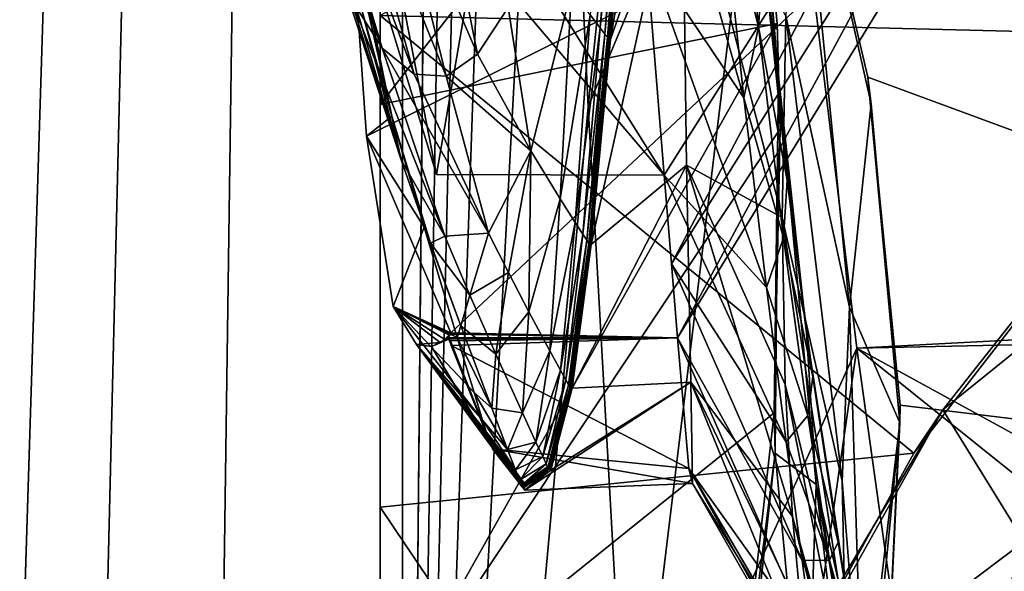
# Model space of a CAD drawing. Header units: metres. Extents: x 0 to 1004, y -708 to 0.
# Tile 6 of 98: x 35 to 79, y -567 to -542. Entities that reach past the tile are written whole.
import ezdxf

# ---------------------------------------------------------------- set-up
doc = ezdxf.new("R2010")
doc.units = ezdxf.units.M

msp = doc.modelspace()

# ---------------------------------------------------------------- linework, layer by layer
at = {"layer": 'top01'}
for points in [[(4.296307, -31.426254, 2063.059814), (32.904003, -648.417358, 2063.059814), (51.296307, -64.566307, 2063.059814)], [(51.296307, -64.566307, 163.059692), (32.904003, -648.417358, 163.059692), (4.296307, -31.426254, 163.059692)], [(51.296307, -64.566307, 2063.059814), (32.904003, -648.417358, 2063.059814), (37.296307, -644.025024, 2063.059814)], [(51.296307, -64.566307, 163.059692), (37.296307, -644.025024, 163.059692), (32.904003, -648.417358, 163.059692)], [(37.296307, -644.025024, 2063.059814), (43.296307, -642.417358, 2063.059814), (51.296307, -64.566307, 2063.059814)], [(43.296307, -642.417358, 163.059692), (37.296307, -644.025024, 163.059692), (51.296307, -64.566307, 163.059692)], [(43.296307, -642.417358, 2063.059814), (51.296307, -642.417358, 2063.059814), (51.296307, -64.566307, 2063.059814)], [(51.296307, -642.417358, 163.059692), (43.296307, -642.417358, 163.059692), (51.296307, -64.566307, 163.059692)], [(51.296307, -642.417358, 2063.059814), (51.296307, -344.212433, 2037.928223), (51.296307, -64.566307, 2063.059814)], [(51.296307, -64.566307, 163.059692), (51.296307, -344.179352, 179.059677), (51.296307, -642.417358, 163.059692)], [(51.296307, -344.179352, 179.059677), (51.29631, -368.229248, 179.983154), (51.296307, -642.417358, 163.059692)], [(51.296307, -642.417358, 2063.059814), (51.296307, -379.358856, 2036.812866), (51.296307, -344.212433, 2037.928223)], [(51.296307, -642.417358, 163.059692), (51.29631, -368.229248, 179.983154), (51.29631, -392.138245, 182.753937)], [(51.296307, -414.289124, 2033.451294), (51.296307, -379.358856, 2036.812866), (51.296307, -642.417358, 2063.059814)], [(51.29631, -392.138245, 182.753937), (51.296322, -415.760559, 187.369766), (51.296307, -642.417358, 163.059692)], [(51.296307, -448.790466, 2027.884521), (51.296307, -414.289124, 2033.451294), (51.296307, -545.708618, 2038.852905)], [(51.296307, -545.708618, 2038.852905), (51.296307, -414.289124, 2033.451294), (51.296307, -642.417358, 2063.059814)], [(51.296322, -415.760559, 187.369766), (51.296322, -438.949615, 193.818451), (51.296307, -642.417358, 163.059692)], [(51.296307, -642.417358, 163.059692), (51.296322, -438.949615, 193.818451), (51.296299, -461.559418, 202.071503)], [(51.296307, -518.559814, 2030.984619), (51.296307, -448.790466, 2027.884521), (51.296307, -545.708618, 2038.852905)], [(51.296299, -461.559418, 202.071503), (51.296318, -483.448181, 212.081375), (51.296307, -642.417358, 163.059692)], [(51.296318, -483.448181, 212.081375), (51.296307, -504.481445, 223.782303), (51.296307, -642.417358, 163.059692)], [(51.296307, -642.417358, 163.059692), (51.296307, -504.481445, 223.782303), (51.296509, -563.655579, 230.48558)], [(51.296307, -504.481445, 223.782303), (51.296307, -541.746399, 234.532043), (51.296509, -563.655579, 230.48558)], [(53.811226, -548.833557, 1607.205688), (44.18996, -517.303955, 1607.45752), (46.453907, -511.074615, 1659.758545)], [(55.526756, -538.903748, 1709.410889), (53.811226, -548.833557, 1607.205688), (46.453907, -511.074615, 1659.758545)], [(44.18996, -517.303955, 1607.45752), (63.969624, -548.849609, 1606.939331), (78.483421, -525.851563, 1606.55957)], [(44.18996, -517.303955, 1607.45752), (53.811226, -548.833557, 1607.205688), (63.969624, -548.849609, 1606.939331)], [(67.37674, -525.051025, 2030.19043), (51.296307, -518.559814, 2030.984619), (51.296307, -545.708618, 2038.852905)], [(64.770073, -533.586365, 788.155823), (64.713913, -524.237549, 716.686584), (61.564667, -542.806213, 870.966614)], [(61.564667, -542.806213, 870.966614), (64.713913, -524.237549, 716.686584), (62.520988, -530.93457, 766.780884)], [(46.292065, -530.180115, 1192.165771), (51.395676, -543.192322, 1137.075684), (45.231186, -525.318726, 1141.97522)], [(45.231186, -525.318726, 1141.97522), (51.395676, -543.192322, 1137.075684), (47.424397, -529.886841, 1089.044556)], [(69.004654, -542.102051, 2034.781128), (67.37674, -525.051025, 2030.19043), (51.296307, -545.708618, 2038.852905)], [(67.508224, -527.541077, 2014.056641), (67.37674, -525.051025, 2030.19043), (69.06105, -544.441223, 2014.056641)], [(67.37674, -525.051025, 2030.19043), (69.004654, -542.102051, 2034.781128), (69.06105, -544.441223, 2014.056641)], [(63.969624, -548.849609, 1606.939331), (64.288986, -552.802551, 1556.095215), (78.483421, -525.851563, 1606.55957)], [(64.288986, -552.802551, 1556.095215), (78.6922, -529.898682, 1562.10791), (78.483421, -525.851563, 1606.55957)], [(77.688606, -526.524475, 241.4319), (89.512543, -542.684937, 241.204956), (51.296307, -541.746399, 234.532043)], [(63.164619, -538.933899, 1709.092896), (62.128532, -526.393066, 1811.041748), (67.523003, -545.407593, 1762.054321)], [(62.128532, -526.393066, 1811.041748), (66.444786, -535.361755, 1846.25), (67.523003, -545.407593, 1762.054321)], [(77.688606, -526.524475, 241.4319), (103.116455, -526.746643, 245.932571), (89.512543, -542.684937, 241.204956)], [(67.508224, -527.541077, 2014.056641), (69.06105, -544.441223, 2014.056641), (68.394798, -538.993896, 1930.217896)], [(46.230133, -527.811218, 1346.460327), (50.431881, -541.277954, 1396.383423), (52.238365, -548.179382, 1291.905762)], [(47.36042, -533.252258, 1294.358276), (46.230133, -527.811218, 1346.460327), (52.238365, -548.179382, 1291.905762)], [(46.292065, -530.180115, 1192.165771), (49.986713, -540.948669, 1189.637817), (51.395676, -543.192322, 1137.075684)], [(51.395676, -543.192322, 1137.075684), (52.824394, -544.360596, 1084.415649), (47.424397, -529.886841, 1089.044556)], [(47.424397, -529.886841, 1089.044556), (52.824394, -544.360596, 1084.415649), (49.633347, -532.985718, 1035.927734)], [(64.288986, -552.802551, 1556.095215), (64.557434, -556.107483, 1505.210205), (78.6922, -529.898682, 1562.10791)], [(64.557434, -556.107483, 1505.210205), (78.530624, -533.296875, 1517.080933), (78.6922, -529.898682, 1562.10791)], [(69.684219, -530.172241, 662.788147), (131.361862, -565.961853, 661.173096), (167.225922, -530.413025, 660.234009)], [(69.684219, -530.172241, 662.788147), (73.040527, -544.482178, 662.700317), (131.361862, -565.961853, 661.173096)], [(73.040527, -544.482178, 662.700317), (69.684219, -530.172241, 662.788147), (73.188934, -545.676819, 664.052795)], [(73.188934, -545.676819, 664.052795), (69.684219, -530.172241, 662.788147), (69.931358, -531.218628, 664.052795)], [(61.104012, -542.287415, 871.061035), (62.04171, -530.392334, 766.981934), (60.670521, -541.717468, 871.38855)], [(62.04171, -530.392334, 766.981934), (61.104012, -542.287415, 871.061035), (62.273872, -530.674194, 766.819031)], [(62.273872, -530.674194, 766.819031), (61.104012, -542.287415, 871.061035), (61.325157, -542.571106, 870.897461)], [(62.273872, -530.674194, 766.819031), (61.325157, -542.571106, 870.897461), (62.392147, -530.814453, 766.737671)], [(61.325157, -542.571106, 870.897461), (61.436821, -542.712646, 870.815735), (62.392147, -530.814453, 766.737671)], [(62.392147, -530.814453, 766.737671), (61.436821, -542.712646, 870.815735), (62.451832, -530.88446, 766.697021)], [(61.436821, -542.712646, 870.815735), (61.492931, -542.783325, 870.774902), (62.451832, -530.88446, 766.697021)], [(62.451832, -530.88446, 766.697021), (61.492931, -542.783325, 870.774902), (62.481808, -530.919373, 766.676697)], [(62.481808, -530.919373, 766.676697), (61.492931, -542.783325, 870.774902), (61.521011, -542.818726, 870.754517)], [(62.481808, -530.919373, 766.676697), (61.521011, -542.818726, 870.754517), (62.496811, -530.93689, 766.666565)], [(62.496811, -530.93689, 766.666565), (61.521011, -542.818726, 870.754517), (61.558666, -542.756348, 870.762512)], [(62.49934, -530.90918, 766.645142), (62.502499, -530.906616, 766.651245), (61.522686, -542.763977, 870.711487)], [(62.502499, -530.906616, 766.651245), (61.529472, -542.758789, 870.723755), (61.522686, -542.763977, 870.711487)], [(62.49934, -530.90918, 766.645142), (61.522686, -542.763977, 870.711487), (61.540878, -542.759094, 870.716003)], [(62.507595, -530.904968, 766.658386), (61.540142, -542.755371, 870.737976), (61.529472, -542.758789, 870.723755)], [(61.529472, -542.758789, 870.723755), (62.502499, -530.906616, 766.651245), (62.507595, -530.904968, 766.658386)], [(62.512817, -530.903381, 766.665527), (61.540142, -542.755371, 870.737976), (62.507595, -530.904968, 766.658386)], [(61.551056, -542.752075, 870.752258), (61.540142, -542.755371, 870.737976), (62.512817, -530.903381, 766.665527)], [(61.540878, -542.759094, 870.716003), (61.555317, -542.760986, 870.716492), (62.508652, -530.906677, 766.6474)], [(62.508652, -530.906677, 766.6474), (62.49934, -530.90918, 766.645142), (61.540878, -542.759094, 870.716003)], [(61.556736, -542.750671, 870.75946), (61.551056, -542.752075, 870.752258), (62.515541, -530.90271, 766.669128)], [(62.515541, -530.90271, 766.669128), (61.551056, -542.752075, 870.752258), (62.512817, -530.903381, 766.665527)], [(61.555317, -542.760986, 870.716492), (62.516109, -530.907593, 766.647644), (62.508652, -530.906677, 766.6474)], [(61.555317, -542.760986, 870.716492), (61.564667, -542.806213, 870.966614), (62.516109, -530.907593, 766.647644)], [(61.556736, -542.750671, 870.75946), (62.516762, -530.902039, 766.670715), (61.559277, -542.749329, 870.762695)], [(62.516762, -530.902039, 766.670715), (61.556736, -542.750671, 870.75946), (62.515541, -530.90271, 766.669128)], [(62.516415, -530.905518, 766.670593), (61.558666, -542.756348, 870.762512), (61.558937, -542.754578, 870.762634)], [(62.496811, -530.93689, 766.666565), (61.558666, -542.756348, 870.762512), (62.516415, -530.905518, 766.670593)], [(62.51656, -530.904663, 766.670654), (62.516415, -530.905518, 766.670593), (61.558937, -542.754578, 870.762634)], [(61.558937, -542.754578, 870.762634), (61.559395, -542.75293, 870.762878), (62.51656, -530.904663, 766.670654)], [(61.559277, -542.749329, 870.762695), (62.516762, -530.902039, 766.670715), (62.516911, -530.902405, 766.670837)], [(62.516911, -530.902405, 766.670837), (61.559582, -542.750061, 870.762939), (61.559277, -542.749329, 870.762695)], [(61.559395, -542.75293, 870.762878), (62.5168, -530.903809, 766.670776), (62.51656, -530.904663, 766.670654)], [(61.559395, -542.75293, 870.762878), (61.559605, -542.752075, 870.762939), (62.5168, -530.903809, 766.670776)], [(62.516956, -530.902893, 766.670837), (61.559582, -542.750061, 870.762939), (62.516911, -530.902405, 766.670837)], [(62.516956, -530.902893, 766.670837), (61.559681, -542.751038, 870.763), (61.559582, -542.750061, 870.762939)], [(61.559605, -542.752075, 870.762939), (62.516911, -530.903381, 766.670837), (62.5168, -530.903809, 766.670776)], [(62.516911, -530.903381, 766.670837), (61.559605, -542.752075, 870.762939), (61.559681, -542.751038, 870.763)], [(62.516911, -530.903381, 766.670837), (61.559681, -542.751038, 870.763), (62.516956, -530.902893, 766.670837)], [(61.564667, -542.806213, 870.966614), (62.520988, -530.93457, 766.780884), (62.516109, -530.907593, 766.647644)], [(68.164398, -542.252747, 1846.217285), (66.444786, -535.361755, 1846.25), (67.07782, -531.384094, 1930.239868)], [(68.394798, -538.993896, 1930.217896), (68.164398, -542.252747, 1846.217285), (67.07782, -531.384094, 1930.239868)], [(69.931358, -531.218628, 664.052795), (69.385818, -541.754639, 748.233459), (72.228607, -554.736511, 748.230103)], [(73.188934, -545.676819, 664.052795), (69.931358, -531.218628, 664.052795), (72.228607, -554.736511, 748.230103)], [(49.986713, -540.948669, 1189.637817), (47.36042, -533.252258, 1294.358276), (52.238365, -548.179382, 1291.905762)], [(52.824394, -544.360596, 1084.415649), (54.247845, -544.450256, 1031.685181), (49.633347, -532.985718, 1035.927734)], [(49.633347, -532.985718, 1035.927734), (54.247845, -544.450256, 1031.685181), (51.808716, -534.609253, 982.672607)], [(50.696754, -547.123962, 1498.722168), (50.007671, -537.337158, 1499.960938), (78.530624, -533.296875, 1517.080933)], [(50.696754, -547.123962, 1498.722168), (78.530624, -533.296875, 1517.080933), (54.458176, -555.882141, 1499.418823)], [(54.458176, -555.882141, 1499.418823), (78.530624, -533.296875, 1517.080933), (64.557434, -556.107483, 1505.210205)], [(64.958168, -548.415039, 931.267273), (64.770073, -533.586365, 788.155823), (60.716156, -551.948853, 975.428162)], [(60.716156, -551.948853, 975.428162), (64.770073, -533.586365, 788.155823), (61.564667, -542.806213, 870.966614)], [(69.385818, -541.754639, 748.233459), (64.770073, -533.586365, 788.155823), (69.229057, -550.748108, 832.507019)], [(64.770073, -533.586365, 788.155823), (64.958168, -548.415039, 931.267273), (69.229057, -550.748108, 832.507019)], [(54.247845, -544.450256, 1031.685181), (55.647491, -543.458984, 978.911926), (51.808716, -534.609253, 982.672607)], [(51.808716, -534.609253, 982.672607), (55.647491, -543.458984, 978.911926), (53.909512, -534.752869, 929.327332)], [(55.647491, -543.458984, 978.911926), (57.009205, -541.385132, 926.123962), (53.909512, -534.752869, 929.327332)], [(67.523003, -545.407593, 1762.054321), (66.444786, -535.361755, 1846.25), (68.164398, -542.252747, 1846.217285)], [(49.632809, -536.524048, 1448.447144), (50.007671, -537.337158, 1499.960938), (51.824146, -546.230408, 1395.88623)], [(51.824146, -546.230408, 1395.88623), (50.431881, -541.277954, 1396.383423), (49.632809, -536.524048, 1448.447144)], [(50.007671, -537.337158, 1499.960938), (50.696754, -547.123962, 1498.722168), (51.824146, -546.230408, 1395.88623)], [(63.969624, -548.849609, 1606.939331), (53.811226, -548.833557, 1607.205688), (55.526756, -538.903748, 1709.410889)], [(63.164619, -538.933899, 1709.092896), (63.969624, -548.849609, 1606.939331), (55.526756, -538.903748, 1709.410889)], [(63.969624, -548.849609, 1606.939331), (63.164619, -538.933899, 1709.092896), (68.525841, -553.869568, 1677.708252)], [(63.164619, -538.933899, 1709.092896), (67.523003, -545.407593, 1762.054321), (68.525841, -553.869568, 1677.708252)], [(69.452995, -549.095215, 1846.18457), (68.164398, -542.252747, 1846.217285), (68.394798, -538.993896, 1930.217896)], [(70.310562, -555.889099, 1846.151978), (69.452995, -549.095215, 1846.18457), (68.394798, -538.993896, 1930.217896)], [(69.06105, -544.441223, 2014.056641), (70.310562, -555.889099, 1846.151978), (68.394798, -538.993896, 1930.217896)], [(59.839123, -540.567383, 872.043701), (57.009205, -541.385132, 926.123962), (58.023891, -547.776794, 977.015747)], [(59.839123, -540.567383, 872.043701), (58.023891, -547.776794, 977.015747), (59.321442, -549.904968, 976.064392)], [(59.839123, -540.567383, 872.043701), (59.321442, -549.904968, 976.064392), (60.670521, -541.717468, 871.38855)], [(49.986713, -540.948669, 1189.637817), (54.181015, -551.575989, 1187.089355), (51.395676, -543.192322, 1137.075684)], [(54.181015, -551.575989, 1187.089355), (49.986713, -540.948669, 1189.637817), (52.238365, -548.179382, 1291.905762)], [(50.431881, -541.277954, 1396.383423), (51.824146, -546.230408, 1395.88623), (52.238365, -548.179382, 1291.905762)], [(57.009205, -541.385132, 926.123962), (55.647491, -543.458984, 978.911926), (58.023891, -547.776794, 977.015747)], [(60.670521, -541.717468, 871.38855), (59.321442, -549.904968, 976.064392), (59.996826, -550.960999, 975.588684)], [(61.104012, -542.287415, 871.061035), (60.670521, -541.717468, 871.38855), (59.996826, -550.960999, 975.588684)], [(89.512543, -542.684937, 241.204956), (75.097847, -561.246094, 235.300919), (51.296307, -541.746399, 234.532043)], [(75.097847, -561.246094, 235.300919), (51.296509, -563.655579, 230.48558), (51.296307, -541.746399, 234.532043)], [(69.143967, -546.791016, 2035.872192), (69.004654, -542.102051, 2034.781128), (51.296307, -573.572144, 2043.606323)], [(69.004654, -542.102051, 2034.781128), (51.296307, -545.708618, 2038.852905), (51.296307, -573.572144, 2043.606323)], [(69.06105, -544.441223, 2014.056641), (69.004654, -542.102051, 2034.781128), (69.143967, -546.791016, 2035.872192)], [(71.894615, -562.495178, 832.506592), (69.385818, -541.754639, 748.233459), (69.229057, -550.748108, 832.507019)], [(69.385818, -541.754639, 748.233459), (71.894615, -562.495178, 832.506592), (72.228607, -554.736511, 748.230103)], [(60.34111, -551.487, 975.351135), (61.104012, -542.287415, 871.061035), (59.996826, -550.960999, 975.588684)], [(61.104012, -542.287415, 871.061035), (60.34111, -551.487, 975.351135), (61.325157, -542.571106, 870.897461)], [(61.325157, -542.571106, 870.897461), (60.34111, -551.487, 975.351135), (60.514885, -551.749451, 975.232483)], [(61.325157, -542.571106, 870.897461), (60.514885, -551.749451, 975.232483), (61.436821, -542.712646, 870.815735)], [(67.523003, -545.407593, 1762.054321), (68.164398, -542.252747, 1846.217285), (69.282951, -551.651428, 1762.019897)], [(69.282951, -551.651428, 1762.019897), (68.164398, -542.252747, 1846.217285), (69.452995, -549.095215, 1846.18457)], [(60.514885, -551.749451, 975.232483), (60.602188, -551.880615, 975.173157), (61.436821, -542.712646, 870.815735)], [(61.436821, -542.712646, 870.815735), (60.602188, -551.880615, 975.173157), (61.492931, -542.783325, 870.774902)], [(60.602188, -551.880615, 975.173157), (60.645874, -551.946167, 975.143494), (61.492931, -542.783325, 870.774902)], [(61.492931, -542.783325, 870.774902), (60.645874, -551.946167, 975.143494), (61.521011, -542.818726, 870.754517)], [(61.521011, -542.818726, 870.754517), (60.645874, -551.946167, 975.143494), (60.703629, -551.862793, 975.156311)], [(61.529472, -542.758789, 870.723755), (60.660934, -551.875305, 975.098877), (60.651138, -551.886169, 975.080688)], [(61.522686, -542.763977, 870.711487), (61.529472, -542.758789, 870.723755), (60.651138, -551.886169, 975.080688)], [(61.522686, -542.763977, 870.711487), (60.651138, -551.886169, 975.080688), (60.678783, -551.881653, 975.087708)], [(61.540142, -542.755371, 870.737976), (60.660934, -551.875305, 975.098877), (61.529472, -542.758789, 870.723755)], [(60.676556, -551.867126, 975.119995), (60.660934, -551.875305, 975.098877), (61.540142, -542.755371, 870.737976)], [(60.692551, -551.859131, 975.141174), (60.676556, -551.867126, 975.119995), (61.551056, -542.752075, 870.752258)], [(61.551056, -542.752075, 870.752258), (60.676556, -551.867126, 975.119995), (61.540142, -542.755371, 870.737976)], [(60.678783, -551.881653, 975.087708), (60.700829, -551.887512, 975.088684), (61.540878, -542.759094, 870.716003)], [(61.540878, -542.759094, 870.716003), (61.522686, -542.763977, 870.711487), (60.678783, -551.881653, 975.087708)], [(60.692551, -551.859131, 975.141174), (61.556736, -542.750671, 870.75946), (60.700882, -551.855469, 975.151855)], [(61.556736, -542.750671, 870.75946), (60.692551, -551.859131, 975.141174), (61.551056, -542.752075, 870.752258)], [(60.700829, -551.887512, 975.088684), (61.555317, -542.760986, 870.716492), (61.540878, -542.759094, 870.716003)], [(60.700829, -551.887512, 975.088684), (60.716156, -551.948853, 975.428162), (61.555317, -542.760986, 870.716492)], [(61.559277, -542.749329, 870.762695), (60.704613, -551.852844, 975.156677), (60.700882, -551.855469, 975.151855)], [(60.700882, -551.855469, 975.151855), (61.556736, -542.750671, 870.75946), (61.559277, -542.749329, 870.762695)], [(61.558666, -542.756348, 870.762512), (60.703629, -551.862793, 975.156311), (60.704758, -551.857971, 975.15686)], [(61.521011, -542.818726, 870.754517), (60.703629, -551.862793, 975.156311), (61.558666, -542.756348, 870.762512)], [(61.559582, -542.750061, 870.762939), (60.704613, -551.852844, 975.156677), (61.559277, -542.749329, 870.762695)], [(61.559681, -542.751038, 870.763), (60.704613, -551.852844, 975.156677), (61.559582, -542.750061, 870.762939)], [(61.559681, -542.751038, 870.763), (60.705204, -551.855225, 975.157104), (60.704613, -551.852844, 975.156677)], [(60.704758, -551.857971, 975.15686), (60.705204, -551.855225, 975.157104), (61.559395, -542.75293, 870.762878)], [(61.559395, -542.75293, 870.762878), (61.558937, -542.754578, 870.762634), (60.704758, -551.857971, 975.15686)], [(61.558937, -542.754578, 870.762634), (61.558666, -542.756348, 870.762512), (60.704758, -551.857971, 975.15686)], [(61.559605, -542.752075, 870.762939), (60.705204, -551.855225, 975.157104), (61.559681, -542.751038, 870.763)], [(60.705204, -551.855225, 975.157104), (61.559605, -542.752075, 870.762939), (61.559395, -542.75293, 870.762878)], [(60.716156, -551.948853, 975.428162), (61.564667, -542.806213, 870.966614), (61.555317, -542.760986, 870.716492)], [(89.512543, -542.684937, 241.204956), (89.512543, -542.684937, 384.994965), (75.097847, -561.246094, 235.300919)], [(89.512543, -542.684937, 384.994965), (76.385689, -559.320923, 411.261017), (75.097847, -561.246094, 235.300919)], [(76.385689, -559.320923, 411.261017), (89.512543, -542.684937, 384.994965), (86.824608, -550.906067, 411.512451)], [(56.132061, -551.445496, 1082.078735), (52.824394, -544.360596, 1084.415649), (51.395676, -543.192322, 1137.075684)], [(51.395676, -543.192322, 1137.075684), (54.181015, -551.575989, 1187.089355), (56.132061, -551.445496, 1082.078735)], [(58.023891, -547.776794, 977.015747), (55.647491, -543.458984, 978.911926), (54.247845, -544.450256, 1031.685181)], [(54.247845, -544.450256, 1031.685181), (52.824394, -544.360596, 1084.415649), (56.132061, -551.445496, 1082.078735)], [(58.023891, -547.776794, 977.015747), (54.247845, -544.450256, 1031.685181), (56.132061, -551.445496, 1082.078735)], [(69.143967, -546.791016, 2035.872192), (68.866333, -559.451843, 2038.459351), (69.06105, -544.441223, 2014.056641)], [(68.866333, -559.451843, 2038.459351), (68.911957, -561.239685, 2014.056641), (69.06105, -544.441223, 2014.056641)], [(69.06105, -544.441223, 2014.056641), (68.911957, -561.239685, 2014.056641), (70.737106, -562.63446, 1846.119507)], [(70.310562, -555.889099, 1846.151978), (69.06105, -544.441223, 2014.056641), (70.737106, -562.63446, 1846.119507)], [(73.040527, -544.482178, 662.700317), (74.483955, -559.108398, 662.662537), (131.361862, -565.961853, 661.173096)], [(74.473267, -559.896484, 664.052795), (74.483955, -559.108398, 662.662537), (73.040527, -544.482178, 662.700317)], [(74.473267, -559.896484, 664.052795), (73.040527, -544.482178, 662.700317), (73.188934, -545.676819, 664.052795)], [(68.525841, -553.869568, 1677.708252), (67.523003, -545.407593, 1762.054321), (69.282951, -551.651428, 1762.019897)], [(51.296307, -642.417358, 2063.059814), (51.296307, -573.572144, 2043.606323), (51.296307, -545.708618, 2038.852905)], [(74.473267, -559.896484, 664.052795), (73.188934, -545.676819, 664.052795), (72.228607, -554.736511, 748.230103)], [(51.824146, -546.230408, 1395.88623), (50.696754, -547.123962, 1498.722168), (53.258217, -551.167358, 1395.387573)], [(52.238365, -548.179382, 1291.905762), (51.824146, -546.230408, 1395.88623), (53.548935, -551.88092, 1291.288696)], [(51.824146, -546.230408, 1395.88623), (53.258217, -551.167358, 1395.387573), (53.548935, -551.88092, 1291.288696)], [(51.296307, -573.572144, 2043.606323), (68.866333, -559.451843, 2038.459351), (69.143967, -546.791016, 2035.872192)], [(50.696754, -547.123962, 1498.722168), (51.881226, -554.714172, 1498.121582), (53.258217, -551.167358, 1395.387573)], [(51.881226, -554.714172, 1498.121582), (50.696754, -547.123962, 1498.722168), (54.458176, -555.882141, 1499.418823)], [(58.023891, -547.776794, 977.015747), (56.132061, -551.445496, 1082.078735), (57.019741, -553.19873, 1081.49231)], [(58.023891, -547.776794, 977.015747), (57.019741, -553.19873, 1081.49231), (57.93121, -554.944458, 1080.905518)], [(58.023891, -547.776794, 977.015747), (57.93121, -554.944458, 1080.905518), (59.321442, -549.904968, 976.064392)], [(53.548935, -551.88092, 1291.288696), (54.181015, -551.575989, 1187.089355), (52.238365, -548.179382, 1291.905762)], [(65.148102, -558.083435, 1074.574097), (64.958168, -548.415039, 931.267273), (59.863762, -558.349976, 1080.093384)], [(59.863762, -558.349976, 1080.093384), (64.958168, -548.415039, 931.267273), (60.716156, -551.948853, 975.428162)], [(69.229057, -550.748108, 832.507019), (64.958168, -548.415039, 931.267273), (69.360619, -558.189331, 916.862549)], [(64.958168, -548.415039, 931.267273), (69.680046, -564.068604, 1001.289124), (69.360619, -558.189331, 916.862549)], [(64.958168, -548.415039, 931.267273), (65.148102, -558.083435, 1074.574097), (69.680046, -564.068604, 1001.289124)], [(64.288986, -552.802551, 1556.095215), (63.969624, -548.849609, 1606.939331), (69.40551, -560.742371, 1593.245117)], [(63.969624, -548.849609, 1606.939331), (68.525841, -553.869568, 1677.708252), (69.40551, -560.742371, 1593.245117)], [(69.282951, -551.651428, 1762.019897), (69.452995, -549.095215, 1846.18457), (70.593826, -557.835876, 1761.985474)], [(70.593826, -557.835876, 1761.985474), (69.452995, -549.095215, 1846.18457), (70.310562, -555.889099, 1846.151978)], [(59.321442, -549.904968, 976.064392), (57.93121, -554.944458, 1080.905518), (58.86618, -556.682678, 1080.318848)], [(59.321442, -549.904968, 976.064392), (58.86618, -556.682678, 1080.318848), (59.996826, -550.960999, 975.588684)], [(69.229057, -550.748108, 832.507019), (69.360619, -558.189331, 916.862549), (72.033035, -568.936523, 916.86908)], [(72.033035, -568.936523, 916.86908), (71.894615, -562.495178, 832.506592), (69.229057, -550.748108, 832.507019)], [(80.01857, -565.177856, 439.931702), (76.385689, -559.320923, 411.261017), (86.824608, -550.906067, 411.512451)], [(53.258217, -551.167358, 1395.387573), (51.881226, -554.714172, 1498.121582), (54.733624, -556.088806, 1394.888428)], [(53.548935, -551.88092, 1291.288696), (53.258217, -551.167358, 1395.387573), (54.895191, -555.569824, 1290.670532)], [(53.258217, -551.167358, 1395.387573), (54.733624, -556.088806, 1394.888428), (54.895191, -555.569824, 1290.670532)], [(59.996826, -550.960999, 975.588684), (58.86618, -556.682678, 1080.318848), (59.342438, -557.548889, 1080.025879)], [(60.34111, -551.487, 975.351135), (59.996826, -550.960999, 975.588684), (59.342438, -557.548889, 1080.025879)], [(54.181015, -551.575989, 1187.089355), (53.548935, -551.88092, 1291.288696), (55.305431, -554.208984, 1186.449341)], [(56.132061, -551.445496, 1082.078735), (54.181015, -551.575989, 1187.089355), (55.305431, -554.208984, 1186.449341)], [(56.132061, -551.445496, 1082.078735), (55.305431, -554.208984, 1186.449341), (57.019741, -553.19873, 1081.49231)], [(59.582741, -557.981323, 1079.879517), (60.34111, -551.487, 975.351135), (59.342438, -557.548889, 1080.025879)], [(60.34111, -551.487, 975.351135), (59.582741, -557.981323, 1079.879517), (60.514885, -551.749451, 975.232483)], [(60.514885, -551.749451, 975.232483), (59.582741, -557.981323, 1079.879517), (59.703445, -558.197327, 1079.806396)], [(60.602188, -551.880615, 975.173157), (60.514885, -551.749451, 975.232483), (59.703445, -558.197327, 1079.806396)], [(68.525841, -553.869568, 1677.708252), (69.282951, -551.651428, 1762.019897), (70.363075, -559.572815, 1677.678711)], [(70.363075, -559.572815, 1677.678711), (69.282951, -551.651428, 1762.019897), (70.593826, -557.835876, 1761.985474)], [(55.305431, -554.208984, 1186.449341), (53.548935, -551.88092, 1291.288696), (54.895191, -555.569824, 1290.670532)], [(60.602188, -551.880615, 975.173157), (59.703445, -558.197327, 1079.806396), (59.763844, -558.30542, 1079.769775)], [(60.645874, -551.946167, 975.143494), (60.602188, -551.880615, 975.173157), (59.763844, -558.30542, 1079.769775)], [(59.842598, -558.210815, 1079.789307), (60.645874, -551.946167, 975.143494), (59.763844, -558.30542, 1079.769775)], [(60.660934, -551.875305, 975.098877), (59.774628, -558.261597, 1079.691284), (60.651138, -551.886169, 975.080688)], [(60.660934, -551.875305, 975.098877), (59.787167, -558.242065, 1079.714722), (59.774628, -558.261597, 1079.691284)], [(60.651138, -551.886169, 975.080688), (59.774628, -558.261597, 1079.691284), (59.811974, -558.260132, 1079.701294)], [(60.660934, -551.875305, 975.098877), (60.676556, -551.867126, 975.119995), (59.787167, -558.242065, 1079.714722)], [(60.676556, -551.867126, 975.119995), (59.807472, -558.226074, 1079.742188), (59.787167, -558.242065, 1079.714722)], [(59.807472, -558.226074, 1079.742188), (60.692551, -551.859131, 975.141174), (59.828281, -558.210388, 1079.769775)], [(60.676556, -551.867126, 975.119995), (60.692551, -551.859131, 975.141174), (59.807472, -558.226074, 1079.742188)], [(59.811974, -558.260132, 1079.701294), (59.8419, -558.273071, 1079.703247), (60.678783, -551.881653, 975.087708)], [(60.678783, -551.881653, 975.087708), (60.651138, -551.886169, 975.080688), (59.811974, -558.260132, 1079.701294)], [(60.700882, -551.855469, 975.151855), (59.839134, -558.203003, 1079.783691), (59.828281, -558.210388, 1079.769775)], [(59.828281, -558.210388, 1079.769775), (60.692551, -551.859131, 975.141174), (60.700882, -551.855469, 975.151855)], [(60.704613, -551.852844, 975.156677), (59.839134, -558.203003, 1079.783691), (60.700882, -551.855469, 975.151855)], [(60.704613, -551.852844, 975.156677), (59.844002, -558.198486, 1079.789917), (59.839134, -558.203003, 1079.783691)], [(59.8419, -558.273071, 1079.703247), (60.700829, -551.887512, 975.088684), (60.678783, -551.881653, 975.087708)], [(59.8419, -558.273071, 1079.703247), (59.863762, -558.349976, 1080.093384), (60.700829, -551.887512, 975.088684)], [(60.703629, -551.862793, 975.156311), (59.842598, -558.210815, 1079.789307), (59.844147, -558.204834, 1079.790039)], [(60.645874, -551.946167, 975.143494), (59.842598, -558.210815, 1079.789307), (60.703629, -551.862793, 975.156311)], [(60.705204, -551.855225, 975.157104), (59.844002, -558.198486, 1079.789917), (60.704613, -551.852844, 975.156677)], [(60.705204, -551.855225, 975.157104), (59.844765, -558.201477, 1079.790405), (59.844002, -558.198486, 1079.789917)], [(60.704758, -551.857971, 975.15686), (60.703629, -551.862793, 975.156311), (59.844147, -558.204834, 1079.790039)], [(59.844147, -558.204834, 1079.790039), (59.844765, -558.201477, 1079.790405), (60.704758, -551.857971, 975.15686)], [(59.844765, -558.201477, 1079.790405), (60.705204, -551.855225, 975.157104), (60.704758, -551.857971, 975.15686)], [(59.863762, -558.349976, 1080.093384), (60.716156, -551.948853, 975.428162), (60.700829, -551.887512, 975.088684)], [(64.557434, -556.107483, 1505.210205), (64.288986, -552.802551, 1556.095215), (70.114197, -566.020569, 1508.698364)], [(64.288986, -552.802551, 1556.095215), (69.40551, -560.742371, 1593.245117), (70.114197, -566.020569, 1508.698364)], [(57.019741, -553.19873, 1081.49231), (55.305431, -554.208984, 1186.449341), (56.459549, -556.832031, 1185.808594)], [(57.019741, -553.19873, 1081.49231), (56.459549, -556.832031, 1185.808594), (57.93121, -554.944458, 1080.905518)], [(69.40551, -560.742371, 1593.245117), (68.525841, -553.869568, 1677.708252), (70.363075, -559.572815, 1677.678711)], [(55.305431, -554.208984, 1186.449341), (54.895191, -555.569824, 1290.670532), (56.459549, -556.832031, 1185.808594)], [(51.881226, -554.714172, 1498.121582), (55.486763, -558.54364, 1394.639282), (54.733624, -556.088806, 1394.888428)], [(55.486763, -558.54364, 1394.639282), (51.881226, -554.714172, 1498.121582), (55.867161, -559.769592, 1394.514893)], [(51.881226, -554.714172, 1498.121582), (52.920883, -556.39856, 1498.437622), (55.867161, -559.769592, 1394.514893)], [(54.458176, -555.882141, 1499.418823), (54.399502, -555.986877, 1499.366699), (51.881226, -554.714172, 1498.121582)], [(54.399502, -555.986877, 1499.366699), (54.186161, -556.172485, 1499.21106), (51.881226, -554.714172, 1498.121582)], [(51.881226, -554.714172, 1498.121582), (54.186161, -556.172485, 1499.21106), (53.982227, -556.315979, 1499.067993)], [(52.920883, -556.39856, 1498.437622), (51.881226, -554.714172, 1498.121582), (53.982227, -556.315979, 1499.067993)], [(72.228607, -554.736511, 748.230103), (71.894615, -562.495178, 832.506592), (72.817719, -573.977539, 832.506165)], [(72.817719, -573.977539, 832.506165), (74.473267, -559.896484, 664.052795), (72.228607, -554.736511, 748.230103)], [(57.93121, -554.944458, 1080.905518), (56.459549, -556.832031, 1185.808594), (57.643024, -559.445129, 1185.167847)], [(57.93121, -554.944458, 1080.905518), (57.643024, -559.445129, 1185.167847), (58.86618, -556.682678, 1080.318848)], [(54.895191, -555.569824, 1290.670532), (54.733624, -556.088806, 1394.888428), (56.276722, -559.246033, 1290.052124)], [(56.459549, -556.832031, 1185.808594), (54.895191, -555.569824, 1290.670532), (56.276722, -559.246033, 1290.052124)], [(53.982227, -556.315979, 1499.067993), (54.365826, -556.159058, 1499.317139), (53.598354, -556.487793, 1498.815674)], [(54.365826, -556.159058, 1499.317139), (56.218254, -560.841492, 1394.366943), (53.598354, -556.487793, 1498.815674)], [(53.982227, -556.315979, 1499.067993), (54.186161, -556.172485, 1499.21106), (54.365826, -556.159058, 1499.317139)], [(54.186161, -556.172485, 1499.21106), (54.416687, -555.967041, 1499.380127), (54.458176, -555.882141, 1499.418823)], [(54.458176, -555.882141, 1499.418823), (54.425331, -555.925476, 1499.392334), (54.186161, -556.172485, 1499.21106)], [(54.425331, -555.925476, 1499.392334), (54.37941, -556.00531, 1499.351807), (54.186161, -556.172485, 1499.21106)], [(54.407768, -555.977661, 1499.373047), (54.416687, -555.967041, 1499.380127), (54.186161, -556.172485, 1499.21106)], [(54.399502, -555.986877, 1499.366699), (54.407768, -555.977661, 1499.373047), (54.186161, -556.172485, 1499.21106)], [(54.186161, -556.172485, 1499.21106), (54.37941, -556.00531, 1499.351807), (54.321316, -556.099487, 1499.30188)], [(54.186161, -556.172485, 1499.21106), (54.321316, -556.099487, 1499.30188), (54.365826, -556.159058, 1499.317139)], [(64.557434, -556.107483, 1505.210205), (54.321316, -556.099487, 1499.30188), (54.436886, -555.940674, 1499.396362)], [(54.321316, -556.099487, 1499.30188), (54.37941, -556.00531, 1499.351807), (54.436886, -555.940674, 1499.396362)], [(64.557434, -556.107483, 1505.210205), (54.365826, -556.159058, 1499.317139), (54.321316, -556.099487, 1499.30188)], [(54.436356, -556.237061, 1499.344116), (54.365826, -556.159058, 1499.317139), (64.557434, -556.107483, 1505.210205)], [(54.365826, -556.159058, 1499.317139), (54.436356, -556.237061, 1499.344116), (56.218254, -560.841492, 1394.366943)], [(54.436886, -555.940674, 1499.396362), (54.37941, -556.00531, 1499.351807), (54.425331, -555.925476, 1499.392334)], [(54.407768, -555.977661, 1499.373047), (54.399502, -555.986877, 1499.366699), (54.458176, -555.882141, 1499.418823)], [(54.416687, -555.967041, 1499.380127), (54.407768, -555.977661, 1499.373047), (54.458176, -555.882141, 1499.418823)], [(54.458176, -555.882141, 1499.418823), (54.472195, -555.886292, 1499.42627), (54.425331, -555.925476, 1499.392334)], [(54.472195, -555.886292, 1499.42627), (54.436886, -555.940674, 1499.396362), (54.425331, -555.925476, 1499.392334)], [(54.473721, -556.447693, 1499.328979), (54.436356, -556.237061, 1499.344116), (64.557434, -556.107483, 1505.210205)], [(54.458176, -555.882141, 1499.418823), (54.436886, -555.940674, 1499.396362), (54.472195, -555.886292, 1499.42627)], [(54.436886, -555.940674, 1499.396362), (54.458176, -555.882141, 1499.418823), (64.557434, -556.107483, 1505.210205)], [(54.473721, -556.447693, 1499.328979), (64.557434, -556.107483, 1505.210205), (65.057419, -561.931396, 1361.605957)], [(54.733624, -556.088806, 1394.888428), (55.486763, -558.54364, 1394.639282), (56.276722, -559.246033, 1290.052124)], [(65.057419, -561.931396, 1361.605957), (64.557434, -556.107483, 1505.210205), (70.604095, -569.699036, 1424.101196)], [(64.557434, -556.107483, 1505.210205), (70.114197, -566.020569, 1508.698364), (70.604095, -569.699036, 1424.101196)], [(72.621574, -570.771667, 1677.619751), (70.593826, -557.835876, 1761.985474), (70.310562, -555.889099, 1846.151978)], [(72.621574, -570.771667, 1677.619751), (70.310562, -555.889099, 1846.151978), (70.737106, -562.63446, 1846.119507)], [(53.598354, -556.487793, 1498.815674), (52.920883, -556.39856, 1498.437622), (53.982227, -556.315979, 1499.067993)], [(56.179554, -560.754822, 1394.375122), (52.920883, -556.39856, 1498.437622), (56.155121, -560.817688, 1394.341919)], [(56.155121, -560.817688, 1394.341919), (52.920883, -556.39856, 1498.437622), (53.598354, -556.487793, 1498.815674)], [(55.867161, -559.769592, 1394.514893), (52.920883, -556.39856, 1498.437622), (56.058327, -560.382202, 1394.452637)], [(52.920883, -556.39856, 1498.437622), (56.153996, -560.688538, 1394.421631), (56.058327, -560.382202, 1394.452637)], [(56.179554, -560.754822, 1394.375122), (56.217598, -560.698059, 1394.415039), (52.920883, -556.39856, 1498.437622)], [(56.217598, -560.698059, 1394.415039), (56.256493, -560.64209, 1394.455322), (52.920883, -556.39856, 1498.437622)], [(52.920883, -556.39856, 1498.437622), (56.256493, -560.64209, 1394.455322), (56.276718, -560.615051, 1394.475586)], [(56.276718, -560.615051, 1394.475586), (56.285748, -560.601379, 1394.484863), (52.920883, -556.39856, 1498.437622)], [(56.285748, -560.601379, 1394.484863), (56.286236, -560.60968, 1394.484497), (52.920883, -556.39856, 1498.437622)], [(52.920883, -556.39856, 1498.437622), (56.286236, -560.60968, 1394.484497), (56.283733, -560.617676, 1394.4823)], [(56.283733, -560.617676, 1394.4823), (56.153996, -560.688538, 1394.421631), (52.920883, -556.39856, 1498.437622)], [(53.598354, -556.487793, 1498.815674), (56.218254, -560.841492, 1394.366943), (56.155121, -560.817688, 1394.341919)], [(54.436356, -556.237061, 1499.344116), (56.268169, -560.893066, 1394.37854), (56.218254, -560.841492, 1394.366943)], [(54.473721, -556.447693, 1499.328979), (56.303799, -561.047363, 1394.581665), (54.436356, -556.237061, 1499.344116)], [(56.303799, -561.047363, 1394.581665), (56.268169, -560.893066, 1394.37854), (54.436356, -556.237061, 1499.344116)], [(56.303799, -561.047363, 1394.581665), (54.473721, -556.447693, 1499.328979), (65.057419, -561.931396, 1361.605957)], [(56.459549, -556.832031, 1185.808594), (56.276722, -559.246033, 1290.052124), (57.643024, -559.445129, 1185.167847)], [(58.86618, -556.682678, 1080.318848), (57.643024, -559.445129, 1185.167847), (58.245724, -560.747864, 1184.8479)], [(58.86618, -556.682678, 1080.318848), (58.245724, -560.747864, 1184.8479), (59.342438, -557.548889, 1080.025879)], [(59.342438, -557.548889, 1080.025879), (58.245724, -560.747864, 1184.8479), (58.549789, -561.398315, 1184.68811)], [(59.582741, -557.981323, 1079.879517), (59.342438, -557.548889, 1080.025879), (58.549789, -561.398315, 1184.68811)], [(70.363075, -559.572815, 1677.678711), (70.593826, -557.835876, 1761.985474), (71.728317, -565.206848, 1677.64917)], [(71.728317, -565.206848, 1677.64917), (70.593826, -557.835876, 1761.985474), (72.621574, -570.771667, 1677.619751)], [(58.906586, -562.001404, 1184.889771), (57.75074, -562.899963, 1289.743774), (65.148102, -558.083435, 1074.574097)], [(57.75074, -562.899963, 1289.743774), (65.22084, -562.589539, 1218.034302), (65.148102, -558.083435, 1074.574097)], [(58.702511, -561.723328, 1184.608276), (59.582741, -557.981323, 1079.879517), (58.549789, -561.398315, 1184.68811)], [(59.582741, -557.981323, 1079.879517), (58.702511, -561.723328, 1184.608276), (59.703445, -558.197327, 1079.806396)], [(59.703445, -558.197327, 1079.806396), (58.702511, -561.723328, 1184.608276), (58.778931, -561.885864, 1184.568359)], [(59.763844, -558.30542, 1079.769775), (59.703445, -558.197327, 1079.806396), (58.778931, -561.885864, 1184.568359)], [(58.878124, -561.789795, 1184.597412), (59.763844, -558.30542, 1079.769775), (58.778931, -561.885864, 1184.568359)], [(59.787167, -558.242065, 1079.714722), (58.794006, -561.879272, 1184.480347), (59.774628, -558.261597, 1079.691284)], [(59.787167, -558.242065, 1079.714722), (58.809464, -561.848145, 1184.508301), (58.794006, -561.879272, 1184.480347)], [(59.774628, -558.261597, 1079.691284), (58.794006, -561.879272, 1184.480347), (58.840904, -561.883667, 1184.494141)], [(58.809464, -561.848145, 1184.508301), (59.807472, -558.226074, 1079.742188), (58.834629, -561.821411, 1184.54126)], [(59.787167, -558.242065, 1079.714722), (59.807472, -558.226074, 1079.742188), (58.809464, -561.848145, 1184.508301)], [(59.828281, -558.210388, 1079.769775), (58.860424, -561.795166, 1184.574219), (58.834629, -561.821411, 1184.54126)], [(58.834629, -561.821411, 1184.54126), (59.807472, -558.226074, 1079.742188), (59.828281, -558.210388, 1079.769775)], [(58.840904, -561.883667, 1184.494141), (58.878544, -561.906616, 1184.498169), (59.811974, -558.260132, 1079.701294)], [(59.774628, -558.261597, 1079.691284), (58.840904, -561.883667, 1184.494141), (59.811974, -558.260132, 1079.701294)], [(59.839134, -558.203003, 1079.783691), (58.860424, -561.795166, 1184.574219), (59.828281, -558.210388, 1079.769775)], [(59.839134, -558.203003, 1079.783691), (58.873882, -561.782654, 1184.590942), (58.860424, -561.795166, 1184.574219)], [(59.844002, -558.198486, 1079.789917), (58.873882, -561.782654, 1184.590942), (59.839134, -558.203003, 1079.783691)], [(59.844002, -558.198486, 1079.789917), (58.879925, -561.775635, 1184.598389), (58.873882, -561.782654, 1184.590942)], [(59.842598, -558.210815, 1079.789307), (58.878124, -561.789795, 1184.597412), (58.880085, -561.782898, 1184.598511)], [(58.878124, -561.789795, 1184.597412), (59.842598, -558.210815, 1079.789307), (59.763844, -558.30542, 1079.769775)], [(58.878544, -561.906616, 1184.498169), (59.8419, -558.273071, 1079.703247), (59.811974, -558.260132, 1079.701294)], [(58.878544, -561.906616, 1184.498169), (58.906586, -562.001404, 1184.889771), (59.8419, -558.273071, 1079.703247)], [(59.844765, -558.201477, 1079.790405), (58.879925, -561.775635, 1184.598389), (59.844002, -558.198486, 1079.789917)], [(58.879925, -561.775635, 1184.598389), (59.844765, -558.201477, 1079.790405), (59.844147, -558.204834, 1079.790039)], [(58.880085, -561.782898, 1184.598511), (58.879925, -561.775635, 1184.598389), (59.844147, -558.204834, 1079.790039)], [(59.844147, -558.204834, 1079.790039), (59.842598, -558.210815, 1079.789307), (58.880085, -561.782898, 1184.598511)], [(58.906586, -562.001404, 1184.889771), (65.148102, -558.083435, 1074.574097), (59.863762, -558.349976, 1080.093384)], [(58.906586, -562.001404, 1184.889771), (59.863762, -558.349976, 1080.093384), (59.8419, -558.273071, 1079.703247)], [(69.680046, -564.068604, 1001.289124), (65.148102, -558.083435, 1074.574097), (70.086891, -568.376221, 1085.775757)], [(70.086891, -568.376221, 1085.775757), (65.148102, -558.083435, 1074.574097), (70.480705, -571.102478, 1170.311646)], [(65.148102, -558.083435, 1074.574097), (65.22084, -562.589539, 1218.034302), (70.480705, -571.102478, 1170.311646)], [(69.360619, -558.189331, 916.862549), (69.680046, -564.068604, 1001.289124), (72.489922, -574.044128, 1001.30426)], [(69.360619, -558.189331, 916.862549), (72.489922, -574.044128, 1001.30426), (72.033035, -568.936523, 916.86908)], [(56.276722, -559.246033, 1290.052124), (55.486763, -558.54364, 1394.639282), (56.980667, -561.079407, 1289.74353)], [(55.486763, -558.54364, 1394.639282), (55.867161, -559.769592, 1394.514893), (56.980667, -561.079407, 1289.74353)], [(57.643024, -559.445129, 1185.167847), (56.276722, -559.246033, 1290.052124), (56.980667, -561.079407, 1289.74353)], [(131.361862, -565.961853, 661.173096), (74.483955, -559.108398, 662.662537), (73.810013, -573.790894, 662.680176)], [(73.810013, -573.790894, 662.680176), (74.483955, -559.108398, 662.662537), (74.473267, -559.896484, 664.052795)], [(66.836441, -577.525208, 2041.267578), (68.866333, -559.451843, 2038.459351), (51.296307, -573.572144, 2043.606323)], [(57.643024, -559.445129, 1185.167847), (56.980667, -561.079407, 1289.74353), (58.245724, -560.747864, 1184.8479)], [(75.097847, -561.246094, 235.300919), (76.385689, -559.320923, 411.261017), (63.671509, -582.025085, 228.172577)], [(76.385689, -559.320923, 411.261017), (67.107895, -574.910645, 439.727539), (63.671509, -582.025085, 228.172577)], [(68.866333, -559.451843, 2038.459351), (66.836441, -577.525208, 2041.267578), (68.911957, -561.239685, 2014.056641)], [(80.01857, -565.177856, 439.931702), (67.107895, -574.910645, 439.727539), (76.385689, -559.320923, 411.261017)], [(69.40551, -560.742371, 1593.245117), (70.363075, -559.572815, 1677.678711), (71.334373, -566.009521, 1593.224854)], [(71.334373, -566.009521, 1593.224854), (70.363075, -559.572815, 1677.678711), (71.728317, -565.206848, 1677.64917)], [(56.980667, -561.079407, 1289.74353), (55.867161, -559.769592, 1394.514893), (57.335903, -561.994873, 1289.589355)], [(55.867161, -559.769592, 1394.514893), (56.058327, -560.382202, 1394.452637), (57.335903, -561.994873, 1289.589355)], [(73.784363, -573.877686, 664.052795), (74.473267, -559.896484, 664.052795), (71.99836, -585.195068, 832.505737)], [(74.473267, -559.896484, 664.052795), (72.817719, -573.977539, 832.506165), (71.99836, -585.195068, 832.505737)], [(73.784363, -573.877686, 664.052795), (73.810013, -573.790894, 662.680176), (74.473267, -559.896484, 664.052795)], [(57.335903, -561.994873, 1289.589355), (56.058327, -560.382202, 1394.452637), (57.514347, -562.452332, 1289.512329)], [(56.058327, -560.382202, 1394.452637), (56.153996, -560.688538, 1394.421631), (57.514347, -562.452332, 1289.512329)], [(56.153996, -560.688538, 1394.421631), (56.283733, -560.617676, 1394.4823), (57.603642, -562.681091, 1289.473755)], [(57.514347, -562.452332, 1289.512329), (56.153996, -560.688538, 1394.421631), (57.603642, -562.681091, 1289.473755)], [(57.636608, -562.686829, 1289.415894), (56.179554, -560.754822, 1394.375122), (56.155121, -560.817688, 1394.341919)], [(56.218254, -560.841492, 1394.366943), (57.617462, -562.732422, 1289.384644), (56.155121, -560.817688, 1394.341919)], [(56.155121, -560.817688, 1394.341919), (57.617462, -562.732422, 1289.384644), (57.636608, -562.686829, 1289.415894)], [(56.217598, -560.698059, 1394.415039), (56.179554, -560.754822, 1394.375122), (57.667412, -562.646423, 1289.453125)], [(57.667412, -562.646423, 1289.453125), (56.179554, -560.754822, 1394.375122), (57.636608, -562.686829, 1289.415894)], [(56.256493, -560.64209, 1394.455322), (56.217598, -560.698059, 1394.415039), (57.698963, -562.606689, 1289.490356)], [(57.698963, -562.606689, 1289.490356), (56.217598, -560.698059, 1394.415039), (57.667412, -562.646423, 1289.453125)], [(56.218254, -560.841492, 1394.366943), (56.268169, -560.893066, 1394.37854), (57.673206, -562.745239, 1289.40332)], [(57.617462, -562.732422, 1289.384644), (56.218254, -560.841492, 1394.366943), (57.673206, -562.745239, 1289.40332)], [(56.276718, -560.615051, 1394.475586), (56.256493, -560.64209, 1394.455322), (57.715412, -562.587646, 1289.509277)], [(57.715412, -562.587646, 1289.509277), (56.256493, -560.64209, 1394.455322), (57.698963, -562.606689, 1289.490356)], [(56.268169, -560.893066, 1394.37854), (57.717785, -562.781067, 1289.4104), (57.673206, -562.745239, 1289.40332)], [(56.268169, -560.893066, 1394.37854), (56.303799, -561.047363, 1394.581665), (57.717785, -562.781067, 1289.4104)], [(56.285748, -560.601379, 1394.484863), (56.276718, -560.615051, 1394.475586), (57.722786, -562.577515, 1289.517822)], [(57.722786, -562.577515, 1289.517822), (56.276718, -560.615051, 1394.475586), (57.715412, -562.587646, 1289.509277)], [(56.283733, -560.617676, 1394.4823), (56.286236, -560.60968, 1394.484497), (57.720734, -562.593018, 1289.516113)], [(57.603642, -562.681091, 1289.473755), (56.283733, -560.617676, 1394.4823), (57.720734, -562.593018, 1289.516113)], [(56.286236, -560.60968, 1394.484497), (56.285748, -560.601379, 1394.484863), (57.723034, -562.585449, 1289.5177)], [(57.723034, -562.585449, 1289.5177), (56.285748, -560.601379, 1394.484863), (57.722786, -562.577515, 1289.517822)], [(57.720734, -562.593018, 1289.516113), (56.286236, -560.60968, 1394.484497), (57.723034, -562.585449, 1289.5177)], [(58.245724, -560.747864, 1184.8479), (56.980667, -561.079407, 1289.74353), (57.335903, -561.994873, 1289.589355)], [(58.245724, -560.747864, 1184.8479), (57.335903, -561.994873, 1289.589355), (58.549789, -561.398315, 1184.68811)], [(70.114197, -566.020569, 1508.698364), (69.40551, -560.742371, 1593.245117), (71.334373, -566.009521, 1593.224854)], [(75.097847, -561.246094, 235.300919), (63.671509, -582.025085, 228.172577), (51.296509, -563.655579, 230.48558)], [(56.303799, -561.047363, 1394.581665), (57.75074, -562.899963, 1289.743774), (57.717785, -562.781067, 1289.4104)], [(57.75074, -562.899963, 1289.743774), (56.303799, -561.047363, 1394.581665), (65.22084, -562.589539, 1218.034302)], [(56.303799, -561.047363, 1394.581665), (65.057419, -561.931396, 1361.605957), (65.22084, -562.589539, 1218.034302)], [(58.549789, -561.398315, 1184.68811), (57.335903, -561.994873, 1289.589355), (57.514347, -562.452332, 1289.512329)], [(58.702511, -561.723328, 1184.608276), (58.549789, -561.398315, 1184.68811), (57.514347, -562.452332, 1289.512329)], [(66.836441, -577.525208, 2041.267578), (67.060936, -577.936523, 2014.056641), (68.911957, -561.239685, 2014.056641)], [(68.911957, -561.239685, 2014.056641), (67.060936, -577.936523, 2014.056641), (70.297134, -575.979431, 1846.054688)], [(70.737106, -562.63446, 1846.119507), (68.911957, -561.239685, 2014.056641), (70.297134, -575.979431, 1846.054688)], [(57.603642, -562.681091, 1289.473755), (58.702511, -561.723328, 1184.608276), (57.514347, -562.452332, 1289.512329)], [(58.702511, -561.723328, 1184.608276), (57.603642, -562.681091, 1289.473755), (58.778931, -561.885864, 1184.568359)], [(58.778931, -561.885864, 1184.568359), (57.603642, -562.681091, 1289.473755), (57.720734, -562.593018, 1289.516113)], [(57.617462, -562.732422, 1289.384644), (58.809464, -561.848145, 1184.508301), (57.636608, -562.686829, 1289.415894)], [(58.809464, -561.848145, 1184.508301), (57.617462, -562.732422, 1289.384644), (58.794006, -561.879272, 1184.480347)], [(58.794006, -561.879272, 1184.480347), (57.617462, -562.732422, 1289.384644), (57.673206, -562.745239, 1289.40332)], [(58.834629, -561.821411, 1184.54126), (57.667412, -562.646423, 1289.453125), (57.636608, -562.686829, 1289.415894)], [(57.636608, -562.686829, 1289.415894), (58.809464, -561.848145, 1184.508301), (58.834629, -561.821411, 1184.54126)], [(58.860424, -561.795166, 1184.574219), (57.667412, -562.646423, 1289.453125), (58.834629, -561.821411, 1184.54126)], [(58.860424, -561.795166, 1184.574219), (57.698963, -562.606689, 1289.490356), (57.667412, -562.646423, 1289.453125)], [(58.794006, -561.879272, 1184.480347), (57.673206, -562.745239, 1289.40332), (58.840904, -561.883667, 1184.494141)], [(57.673206, -562.745239, 1289.40332), (57.717785, -562.781067, 1289.4104), (58.840904, -561.883667, 1184.494141)], [(58.873882, -561.782654, 1184.590942), (57.698963, -562.606689, 1289.490356), (58.860424, -561.795166, 1184.574219)], [(58.873882, -561.782654, 1184.590942), (57.715412, -562.587646, 1289.509277), (57.698963, -562.606689, 1289.490356)], [(58.879925, -561.775635, 1184.598389), (57.715412, -562.587646, 1289.509277), (58.873882, -561.782654, 1184.590942)], [(58.879925, -561.775635, 1184.598389), (57.722786, -562.577515, 1289.517822), (57.715412, -562.587646, 1289.509277)], [(57.717785, -562.781067, 1289.4104), (58.878544, -561.906616, 1184.498169), (58.840904, -561.883667, 1184.494141)], [(57.717785, -562.781067, 1289.4104), (57.75074, -562.899963, 1289.743774), (58.878544, -561.906616, 1184.498169)], [(58.878124, -561.789795, 1184.597412), (57.720734, -562.593018, 1289.516113), (57.723034, -562.585449, 1289.5177)], [(57.720734, -562.593018, 1289.516113), (58.878124, -561.789795, 1184.597412), (58.778931, -561.885864, 1184.568359)], [(57.722786, -562.577515, 1289.517822), (58.879925, -561.775635, 1184.598389), (58.880085, -561.782898, 1184.598511)], [(57.723034, -562.585449, 1289.5177), (57.722786, -562.577515, 1289.517822), (58.880085, -561.782898, 1184.598511)], [(58.880085, -561.782898, 1184.598511), (58.878124, -561.789795, 1184.597412), (57.723034, -562.585449, 1289.5177)], [(57.75074, -562.899963, 1289.743774), (58.906586, -562.001404, 1184.889771), (58.878544, -561.906616, 1184.498169)], [(65.22084, -562.589539, 1218.034302), (65.057419, -561.931396, 1361.605957), (70.761024, -572.237793, 1254.885742)], [(70.761024, -572.237793, 1254.885742), (65.057419, -561.931396, 1361.605957), (70.827408, -571.772339, 1339.487183)], [(65.057419, -561.931396, 1361.605957), (70.604095, -569.699036, 1424.101196), (70.827408, -571.772339, 1339.487183)], [(70.480705, -571.102478, 1170.311646), (65.22084, -562.589539, 1218.034302), (70.761024, -572.237793, 1254.885742)], [(70.737106, -562.63446, 1846.119507), (70.297134, -575.979431, 1846.054688), (72.992126, -581.693726, 1677.561035)], [(72.621574, -570.771667, 1677.619751), (70.737106, -562.63446, 1846.119507), (73.042847, -576.267334, 1677.590332)], [(73.042847, -576.267334, 1677.590332), (70.737106, -562.63446, 1846.119507), (72.992126, -581.693726, 1677.561035)], [(71.894615, -562.495178, 832.506592), (72.033035, -568.936523, 916.86908), (72.817719, -573.977539, 832.506165)], [(51.296509, -563.655579, 230.48558), (51.29636, -585.252197, 225.005692), (51.296307, -642.417358, 163.059692)], [(63.671509, -582.025085, 228.172577), (51.29636, -585.252197, 225.005692), (51.296509, -563.655579, 230.48558)], [(72.489922, -574.044128, 1001.30426), (69.680046, -564.068604, 1001.289124), (73.111328, -577.801758, 1085.79895)], [(73.111328, -577.801758, 1085.79895), (69.680046, -564.068604, 1001.289124), (70.086891, -568.376221, 1085.775757)], [(75.900215, -577.844421, 469.906891), (67.107895, -574.910645, 439.727539), (80.01857, -565.177856, 439.931702)], [(71.334373, -566.009521, 1593.224854), (71.728317, -565.206848, 1677.64917), (72.767494, -571.199036, 1593.204468)], [(72.767494, -571.199036, 1593.204468), (71.728317, -565.206848, 1677.64917), (72.621574, -570.771667, 1677.619751)], [(90.58078, -566.055115, 470.159149), (75.900215, -577.844421, 469.906891), (80.01857, -565.177856, 439.931702)], [(70.114197, -566.020569, 1508.698364), (71.334373, -566.009521, 1593.224854), (72.126472, -570.954102, 1508.689209)], [(70.604095, -569.699036, 1424.101196), (70.114197, -566.020569, 1508.698364), (72.126472, -570.954102, 1508.689209)], [(72.126472, -570.954102, 1508.689209), (71.334373, -566.009521, 1593.224854), (72.767494, -571.199036, 1593.204468)], [(131.361862, -565.961853, 661.173096), (73.810013, -573.790894, 662.680176), (92.421013, -598.53125, 662.19281)], [(88.194374, -576.93988, 501.049255), (75.900215, -577.844421, 469.906891), (90.58078, -566.055115, 470.159149)]]:
    msp.add_3dface(points, dxfattribs=at)
at = {"layer": 'top0123459'}
for points in [[(994.049377, -10, 90), (217.024673, -653.266907, 90), (10, -10, 90)], [(217.024673, -653.266907, 90), (10, -694.05426, 90), (10, -10, 90)], [(15.487401, -23.447599, 163.059708), (15.487401, -680.606628, 163.059708), (52.298573, -67.223717, 163.059708)], [(52.298573, -67.223717, 163.059708), (15.487401, -680.606628, 163.059708), (52.298573, -636.830505, 163.059708)], [(52.298573, -636.830505, 163.059708), (55.742462, -280.47226, 138.254166), (52.298573, -67.223717, 163.059708)], [(55.930729, -413.230835, 137.179672), (55.742462, -280.47226, 138.254166), (52.298573, -636.830505, 163.059708)], [(56.674393, -446.405762, 136.911301), (55.930729, -413.230835, 137.179672), (52.298573, -636.830505, 163.059708)], [(57.696342, -479.564667, 136.643219), (56.674393, -446.405762, 136.911301), (52.298573, -636.830505, 163.059708)], [(58.996243, -512.702576, 136.375504), (57.696342, -479.564667, 136.643219), (52.298573, -636.830505, 163.059708)], [(60.573669, -545.814453, 136.108231), (65.693924, -495.375977, 109.691299), (58.996243, -512.702576, 136.375504)], [(68.848785, -525.999268, 109.156769), (65.693924, -495.375977, 109.691299), (60.573669, -545.814453, 136.108231)], [(52.298573, -636.830505, 163.059708), (60.573669, -545.814453, 136.108231), (58.996243, -512.702576, 136.375504)], [(68.848785, -525.999268, 109.156769), (60.573669, -545.814453, 136.108231), (62.428101, -578.895264, 135.841492)], [(72.557671, -556.560425, 108.623322), (68.848785, -525.999268, 109.156769), (62.428101, -578.895264, 135.841492)], [(68.848785, -525.999268, 109.156769), (72.557671, -556.560425, 108.623322), (446.894348, -536.790955, 108.968399)], [(446.894348, -536.790955, 108.968399), (72.557671, -556.560425, 108.623322), (440.641327, -548.786743, 108.75901)], [(62.428101, -578.895264, 135.841492), (60.573669, -545.814453, 136.108231), (52.298573, -636.830505, 163.059708)], [(72.557671, -556.560425, 108.623322), (209.649567, -631.589539, 107.313683), (440.641327, -548.786743, 108.75901)], [(72.557671, -556.560425, 108.623322), (62.428101, -578.895264, 135.841492), (64.558929, -611.939941, 135.575394)], [(76.819481, -587.049438, 108.091133), (72.557671, -556.560425, 108.623322), (64.558929, -611.939941, 135.575394)], [(209.649567, -631.589539, 107.313683), (72.557671, -556.560425, 108.623322), (161.04892, -627.41449, 107.386559)], [(72.557671, -556.560425, 108.623322), (76.819481, -587.049438, 108.091133), (161.04892, -627.41449, 107.386559)]]:
    msp.add_3dface(points, dxfattribs=at)

doc.saveas('drawing.dxf')
